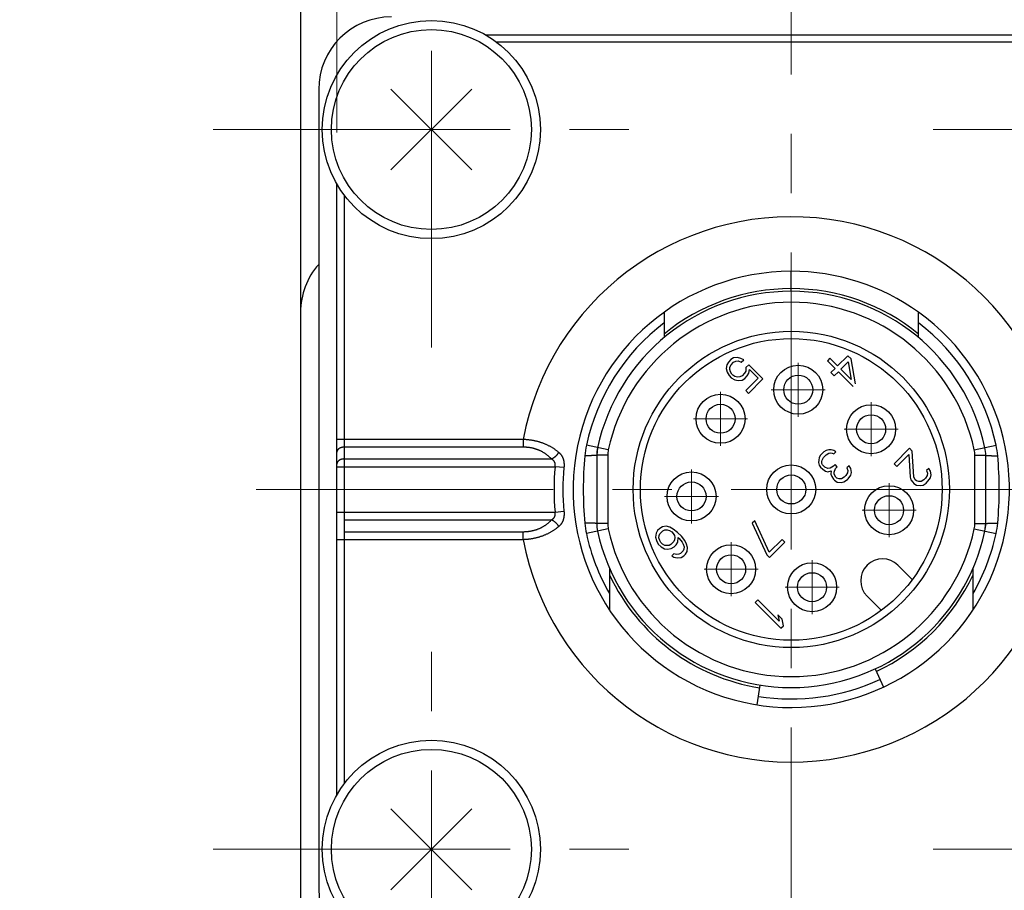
# Model space of a CAD drawing. Header units: millimetres. Extents: x 0 to 594, y 0 to 420.
# Tile 88 of 114: x 254 to 281, y 357 to 381. Entities that reach past the tile are written whole.
import ezdxf

# ---------------------------------------------------------------- set-up
doc = ezdxf.new("R2010")
doc.units = ezdxf.units.MM
doc.header["$LTSCALE"] = 0.257233
doc.linetypes.add('CENTER', pattern=[50.8, 31.75, -6.35, 6.35, -6.35])
doc.layers.add('NoLayerName_001', color=7, linetype='Continuous')
doc.layers.add('NoLayerName_002', color=7, linetype='Continuous')
doc.styles.get("Standard").update_dxf_attribs({"font": 'txt', "bigfont": 'extfont2'})
doc.dimstyles.get("Standard").update_dxf_attribs({"dimtxt": 2.5, "dimasz": 2.5, "dimexe": 1, "dimexo": 1, "dimtad": 1, "dimdec": 3, "dimzin": 0, "dimdsep": 46, "dimtxsty": 'Standard', "dimcen": 2.5, "dimadec": 3, "dimazin": 0, "dimtfac": 0.75, "dimtdec": 3, "dimtmove": 0, "dimatfit": 3, "dimfxl": 1, "dimarcsym": 0})

# ---------------------------------------------------------------- blocks, each defined once
blk = doc.blocks.new('_OPEN30')
at = {"color": 0, "linetype": 'ByBlock', "lineweight": -2}
for p, q in [((-1, 0.267949), (0, 0)), ((0, 0), (-1, -0.267949)), ((0, 0), (-1, 0))]:
    blk.add_line(p, q, dxfattribs=at)
blk = doc.blocks.new('*D47')
at = {"layer": 'Defpoints', "color": 0}
for p in [(288.133, 391.537), (263.133, 376.226), (288.133, 376.226)]:
    blk.add_point(p, dxfattribs=at)
at = {"layer": 'NoLayerName_001', "color": 0, "linetype": 'Continuous', "lineweight": 13}
for p, q in [((263.133, 377.64), (263.133, 392.951)), ((288.133, 377.64), (288.133, 392.951)), ((263.133, 391.537), (249.957, 391.537)), ((265.254, 391.537), (286.012, 391.537))]:
    blk.add_line(p, q, dxfattribs=at)
at = {"layer": 'NoLayerName_001', "color": 0, "lineweight": 13, "xscale": 2.121340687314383, "yscale": 2.121340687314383, "zscale": 2.121340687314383, "rotation": 180}
blk.add_blockref('_OPEN30', (263.133, 391.537), dxfattribs=at)
at = {"layer": 'NoLayerName_001', "color": 0, "lineweight": 13, "xscale": 2.121340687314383, "yscale": 2.121340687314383, "zscale": 2.121340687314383}
blk.add_blockref('_OPEN30', (288.133, 391.537), dxfattribs=at)
at = {"layer": 'NoLayerName_001', "color": 0, "lineweight": 13, "insert": (254.577, 395.426), "char_height": 4.94979, "attachment_point": 5}
blk.add_mtext('\\W0.8000;25', dxfattribs=at)
blk = doc.blocks.new('DIM_0003')
at = {"color": 3, "linetype": 'Continuous', "lineweight": 13}
blk.add_arc((43.969, 42.554), 42.554, 180, 90, dxfattribs=at)

msp = doc.modelspace()

# ---------------------------------------------------------------- linework, layer by layer
at = {"layer": 'NoLayerName_001', "color": 2, "linetype": 'CENTER', "lineweight": 13}
for p, q in [((265.7329, 371.7228), (265.7329, 383.7228)), ((275.6329, 353.1025), (275.6329, 383.3345)), ((259.7329, 377.7228), (271.7329, 377.7228)), ((279.5329, 377.7228), (291.5329, 377.7228)), ((260.9127, 367.8228), (291.1447, 367.8228)), ((265.7329, 351.9228), (265.7329, 363.9228)), ((259.7329, 357.9228), (271.7329, 357.9228)), ((279.5329, 357.9228), (291.5329, 357.9228))]:
    msp.add_line(p, q, dxfattribs=at)
at = {"layer": 'NoLayerName_001', "color": 7, "linetype": 'Continuous', "lineweight": 25}
for p, q in [((262.1329, 383.3228), (262.1329, 327.3228)), ((284.0363, 380.3228), (267.2296, 380.3228)), ((262.6329, 378.8228), (262.6329, 356.8228)), ((266.8441, 378.8339), (264.6218, 376.6116)), ((264.6218, 378.8339), (266.8441, 376.6116)), ((263.1329, 359.4194), (263.1329, 376.2261)), ((272.1329, 372.6962), (272.1329, 372.0004)), ((279.1329, 372.0004), (279.1329, 372.6962)), ((273.9023, 371.3247), (273.8588, 371.2512)), ((273.9023, 371.3247), (273.8588, 371.2512)), ((273.9725, 371.3949), (273.9023, 371.3247)), ((273.9725, 371.3949), (273.9023, 371.3247)), ((274.046, 371.4384), (273.9725, 371.3949)), ((274.046, 371.4384), (273.9725, 371.3949)), ((274.1497, 371.4517), (274.046, 371.4384)), ((274.1497, 371.4517), (274.046, 371.4384)), ((274.0477, 371.3197), (274.1096, 371.3514)), ((274.0477, 371.3197), (274.1096, 371.3514)), ((274.1096, 371.3514), (274.1748, 371.3565)), ((274.1096, 371.3514), (274.1748, 371.3565)), ((274.245, 371.4267), (274.1497, 371.4517)), ((274.245, 371.4267), (274.1497, 371.4517)), ((274.1748, 371.3565), (274.2583, 371.3197)), ((274.1748, 371.3565), (274.2583, 371.3197)), ((274.3286, 371.3899), (274.245, 371.4267)), ((274.3286, 371.3899), (274.245, 371.4267)), ((274.2583, 371.3197), (274.3286, 371.3899)), ((274.2583, 371.3197), (274.3286, 371.3899)), ((276.6971, 371.4325), (276.6273, 371.3627)), ((276.6971, 371.4325), (276.6273, 371.3627)), ((276.6273, 371.3627), (276.8379, 371.1521)), ((276.6273, 371.3627), (276.8379, 371.1521)), ((276.9078, 371.2219), (276.6971, 371.4325)), ((276.9078, 371.2219), (276.6971, 371.4325)), ((277.1871, 371.5012), (276.9078, 371.2219)), ((277.1871, 371.5012), (276.9078, 371.2219)), ((276.998, 371.1317), (277.1959, 371.3295)), ((276.998, 371.1317), (277.1959, 371.3295)), ((277.2773, 371.411), (277.1871, 371.5012)), ((277.2773, 371.411), (277.1871, 371.5012)), ((277.1959, 371.3295), (277.2839, 370.8458)), ((277.1959, 371.3295), (277.2839, 370.8458)), ((277.4042, 370.7254), (277.2773, 371.411)), ((277.4042, 370.7254), (277.2773, 371.411)), ((273.8588, 371.2512), (273.8455, 371.1475)), ((273.8588, 371.2512), (273.8455, 371.1475)), ((273.8455, 371.1475), (273.8705, 371.0522)), ((273.8455, 371.1475), (273.8705, 371.0522)), ((273.8705, 371.0522), (273.9223, 370.9536)), ((273.8705, 371.0522), (273.9223, 370.9536)), ((273.9407, 371.1224), (273.9457, 371.1876)), ((273.9407, 371.1224), (273.9457, 371.1876)), ((273.9625, 371.0539), (273.9407, 371.1224)), ((273.9625, 371.0539), (273.9407, 371.1224)), ((273.9457, 371.1876), (273.9775, 371.2495)), ((273.9457, 371.1876), (273.9775, 371.2495)), ((273.9959, 370.9971), (273.9625, 371.0539)), ((273.9959, 370.9971), (273.9625, 371.0539)), ((273.9775, 371.2495), (274.0477, 371.3197)), ((273.9775, 371.2495), (274.0477, 371.3197)), ((274.3804, 371.0806), (274.3486, 371.0188)), ((274.3804, 371.0806), (274.3486, 371.0188)), ((274.382, 371.1726), (274.3804, 371.0806)), ((274.382, 371.1726), (274.3804, 371.0806)), ((274.464, 371.2545), (274.382, 371.1726)), ((274.464, 371.2545), (274.382, 371.1726)), ((274.8551, 370.8633), (274.464, 371.2545)), ((274.8551, 370.8633), (274.464, 371.2545)), ((274.4673, 371.0171), (274.4807, 371.1208)), ((274.4673, 371.0171), (274.4807, 371.1208)), ((274.4807, 371.1208), (274.7214, 370.88)), ((274.4807, 371.1208), (274.7214, 370.88)), ((276.8379, 371.1521), (276.7216, 371.0357)), ((276.8379, 371.1521), (276.7216, 371.0357)), ((276.8118, 370.9454), (276.9282, 371.0618)), ((276.8118, 370.9454), (276.9282, 371.0618)), ((276.9282, 371.0618), (277.3344, 370.6556)), ((276.9282, 371.0618), (277.3344, 370.6556)), ((277.2839, 370.8458), (276.998, 371.1317)), ((277.2839, 370.8458), (276.998, 371.1317)), ((273.9223, 370.9536), (273.9825, 370.8934)), ((273.9223, 370.9536), (273.9825, 370.8934)), ((273.9825, 370.8934), (274.0812, 370.8416)), ((273.9825, 370.8934), (274.0812, 370.8416)), ((274.026, 370.967), (273.9959, 370.9971)), ((274.026, 370.967), (273.9959, 370.9971)), ((274.0828, 370.9335), (274.026, 370.967)), ((274.0828, 370.9335), (274.026, 370.967)), ((274.0812, 370.8416), (274.1764, 370.8165)), ((274.0812, 370.8416), (274.1764, 370.8165)), ((274.1514, 370.9118), (274.0828, 370.9335)), ((274.1514, 370.9118), (274.0828, 370.9335)), ((274.2166, 370.9168), (274.1514, 370.9118)), ((274.2166, 370.9168), (274.1514, 370.9118)), ((274.1764, 370.8165), (274.2801, 370.8299)), ((274.1764, 370.8165), (274.2801, 370.8299)), ((274.2784, 370.9486), (274.2166, 370.9168)), ((274.2784, 370.9486), (274.2166, 370.9168)), ((274.3486, 371.0188), (274.2784, 370.9486)), ((274.3486, 371.0188), (274.2784, 370.9486)), ((274.2801, 370.8299), (274.3536, 370.8734)), ((274.2801, 370.8299), (274.3536, 370.8734)), ((274.3536, 370.8734), (274.4238, 370.9436)), ((274.3536, 370.8734), (274.4238, 370.9436)), ((274.7214, 370.88), (274.382, 370.5407)), ((274.7214, 370.88), (274.382, 370.5407)), ((274.4238, 370.9436), (274.4673, 371.0171)), ((274.4238, 370.9436), (274.4673, 371.0171)), ((274.4573, 370.4655), (274.8551, 370.8633)), ((274.4573, 370.4655), (274.8551, 370.8633)), ((276.7216, 371.0357), (276.8118, 370.9454)), ((276.7216, 371.0357), (276.8118, 370.9454)), ((274.382, 370.5407), (274.4573, 370.4655)), ((274.382, 370.5407), (274.4573, 370.4655)), ((270.3054, 368.9717), (270.2829, 368.7609)), ((276.5916, 368.8928), (276.5298, 368.861)), ((276.5916, 368.8928), (276.5298, 368.861)), ((276.6685, 368.9095), (276.5916, 368.8928)), ((276.6685, 368.9095), (276.5916, 368.8928)), ((276.7337, 368.9145), (276.6685, 368.9095)), ((276.7337, 368.9145), (276.6685, 368.9095)), ((276.8023, 368.8928), (276.7337, 368.9145)), ((276.8023, 368.8928), (276.7337, 368.9145)), ((276.8591, 368.8594), (276.8023, 368.8928)), ((276.8591, 368.8594), (276.8023, 368.8928)), ((278.8856, 368.9541), (278.4614, 368.5299)), ((278.8856, 368.9541), (278.4614, 368.5299)), ((278.9609, 368.8789), (278.8856, 368.9541)), ((278.9609, 368.8789), (278.8856, 368.9541)), ((270.2829, 368.7609), (270.2829, 366.8847)), ((276.3877, 368.6287), (276.3827, 368.5635)), ((276.3877, 368.6287), (276.3827, 368.5635)), ((276.4044, 368.7056), (276.3877, 368.6287)), ((276.4044, 368.7056), (276.3877, 368.6287)), ((276.4362, 368.7674), (276.4044, 368.7056)), ((276.4362, 368.7674), (276.4044, 368.7056)), ((276.5298, 368.861), (276.4362, 368.7674)), ((276.5298, 368.861), (276.4362, 368.7674)), ((276.4713, 368.5919), (276.4796, 368.6303)), ((276.4713, 368.5919), (276.4796, 368.6303)), ((276.4796, 368.6303), (276.5231, 368.7039)), ((276.4796, 368.6303), (276.5231, 368.7039)), ((276.5231, 368.7039), (276.5933, 368.7741)), ((276.5231, 368.7039), (276.5933, 368.7741)), ((276.5933, 368.7741), (276.6669, 368.8176)), ((276.5933, 368.7741), (276.6669, 368.8176)), ((276.6669, 368.8176), (276.7053, 368.8259)), ((276.6669, 368.8176), (276.7053, 368.8259)), ((276.7053, 368.8259), (276.7588, 368.8192)), ((276.7053, 368.8259), (276.7588, 368.8192)), ((276.7588, 368.8192), (276.8006, 368.8009)), ((276.7588, 368.8192), (276.8006, 368.8009)), ((276.8006, 368.8009), (276.8591, 368.8594)), ((276.8006, 368.8009), (276.8591, 368.8594)), ((278.5366, 368.4547), (278.8666, 368.7846)), ((278.5366, 368.4547), (278.8666, 368.7846)), ((278.8666, 368.7846), (278.9029, 368.159)), ((278.8666, 368.7846), (278.9029, 368.159)), ((279.007, 368.1728), (278.9609, 368.8789)), ((279.007, 368.1728), (278.9609, 368.8789)), ((280.9829, 366.8847), (280.9829, 368.7609)), ((276.3827, 368.5635), (276.4044, 368.4949)), ((276.3827, 368.5635), (276.4044, 368.4949)), ((276.4044, 368.4949), (276.4378, 368.4381)), ((276.4044, 368.4949), (276.4378, 368.4381)), ((276.4378, 368.4381), (276.498, 368.3779)), ((276.4378, 368.4381), (276.498, 368.3779)), ((276.478, 368.5384), (276.4713, 368.5919)), ((276.478, 368.5384), (276.4713, 368.5919)), ((276.4963, 368.4966), (276.478, 368.5384)), ((276.4963, 368.4966), (276.478, 368.5384)), ((276.5565, 368.4364), (276.4963, 368.4966)), ((276.5565, 368.4364), (276.4963, 368.4966)), ((276.498, 368.3779), (276.5699, 368.3294)), ((276.498, 368.3779), (276.5699, 368.3294)), ((276.6401, 368.3997), (276.5565, 368.4364)), ((276.6401, 368.3997), (276.5565, 368.4364)), ((276.7053, 368.4047), (276.6401, 368.3997)), ((276.7053, 368.4047), (276.6401, 368.3997)), ((276.7906, 368.4598), (276.7053, 368.4047)), ((276.7906, 368.4598), (276.7053, 368.4047)), ((276.8374, 368.5066), (276.7906, 368.4598)), ((276.8374, 368.5066), (276.7906, 368.4598)), ((276.8106, 368.2994), (276.8507, 368.3997)), ((276.8106, 368.2994), (276.8507, 368.3997)), ((276.8975, 368.4465), (276.8374, 368.5066)), ((276.8975, 368.4465), (276.8374, 368.5066)), ((276.8507, 368.3997), (276.8975, 368.4465)), ((276.8507, 368.3997), (276.8975, 368.4465)), ((277.2235, 368.4715), (277.165, 368.413)), ((277.2235, 368.4715), (277.165, 368.413)), ((277.165, 368.413), (277.1867, 368.3445)), ((277.165, 368.413), (277.1867, 368.3445)), ((277.1867, 368.3445), (277.1817, 368.2793)), ((277.1867, 368.3445), (277.1817, 368.2793)), ((277.272, 368.3997), (277.2235, 368.4715)), ((277.272, 368.3997), (277.2235, 368.4715)), ((277.2854, 368.2927), (277.272, 368.3997)), ((277.2854, 368.2927), (277.272, 368.3997)), ((278.4614, 368.5299), (278.5366, 368.4547)), ((278.4614, 368.5299), (278.5366, 368.4547)), ((279.4155, 368.4007), (279.3565, 368.3418)), ((279.4155, 368.4007), (279.3565, 368.3418)), ((279.4639, 368.3288), (279.4155, 368.4007)), ((279.4639, 368.3288), (279.4155, 368.4007)), ((276.5699, 368.3294), (276.6384, 368.3077)), ((276.5699, 368.3294), (276.6384, 368.3077)), ((276.6384, 368.3077), (276.727, 368.3361)), ((276.6384, 368.3077), (276.727, 368.3361)), ((276.727, 368.3361), (276.7254, 368.2442)), ((276.727, 368.3361), (276.7254, 368.2442)), ((276.7254, 368.2442), (276.7471, 368.1757)), ((276.7254, 368.2442), (276.7471, 368.1757)), ((276.7471, 368.1757), (276.7956, 368.1038)), ((276.7471, 368.1757), (276.7956, 368.1038)), ((276.7956, 368.1038), (276.8257, 368.0737)), ((276.7956, 368.1038), (276.8257, 368.0737)), ((276.8173, 368.2459), (276.8106, 368.2994)), ((276.8173, 368.2459), (276.8106, 368.2994)), ((276.8541, 368.1623), (276.8173, 368.2459)), ((276.8541, 368.1623), (276.8173, 368.2459)), ((276.8257, 368.0737), (276.8975, 368.0252)), ((276.8257, 368.0737), (276.8975, 368.0252)), ((276.8842, 368.1322), (276.8541, 368.1623)), ((276.8842, 368.1322), (276.8541, 368.1623)), ((276.9527, 368.1105), (276.8842, 368.1322)), ((276.9527, 368.1105), (276.8842, 368.1322)), ((277.0179, 368.1155), (276.9527, 368.1105)), ((277.0179, 368.1155), (276.9527, 368.1105)), ((277.0915, 368.1589), (277.0179, 368.1155)), ((277.0915, 368.1589), (277.0179, 368.1155)), ((277.0814, 368.0285), (277.1784, 368.0954)), ((277.0814, 368.0285), (277.1784, 368.0954)), ((277.1383, 368.2057), (277.0915, 368.1589)), ((277.1383, 368.2057), (277.0915, 368.1589)), ((277.1817, 368.2793), (277.1383, 368.2057)), ((277.1817, 368.2793), (277.1383, 368.2057)), ((277.1784, 368.0954), (277.2018, 368.1188)), ((277.1784, 368.0954), (277.2018, 368.1188)), ((277.2018, 368.1188), (277.2686, 368.2158)), ((277.2018, 368.1188), (277.2686, 368.2158)), ((277.2686, 368.2158), (277.2854, 368.2927)), ((277.2686, 368.2158), (277.2854, 368.2927)), ((278.9029, 368.159), (278.9245, 368.0903)), ((278.9029, 368.159), (278.9245, 368.0903)), ((278.9245, 368.0903), (278.9729, 368.0184)), ((278.9245, 368.0903), (278.9729, 368.0184)), ((279.0436, 368.0891), (279.007, 368.1728)), ((279.0436, 368.0891), (279.007, 368.1728)), ((279.0737, 368.059), (279.0436, 368.0891)), ((279.0737, 368.059), (279.0436, 368.0891)), ((279.2818, 368.0866), (279.2078, 368.0427)), ((279.2818, 368.0866), (279.2078, 368.0427)), ((279.329, 368.1337), (279.2818, 368.0866)), ((279.329, 368.1337), (279.2818, 368.0866)), ((279.3728, 368.2077), (279.329, 368.1337)), ((279.3728, 368.2077), (279.329, 368.1337)), ((279.3565, 368.3418), (279.3781, 368.2731)), ((279.3565, 368.3418), (279.3781, 368.2731)), ((279.3781, 368.2731), (279.3728, 368.2077)), ((279.3781, 368.2731), (279.3728, 368.2077)), ((279.3924, 368.0467), (279.4598, 368.1442)), ((279.3924, 368.0467), (279.4598, 368.1442)), ((279.4598, 368.1442), (279.4769, 368.2215)), ((279.4598, 368.1442), (279.4769, 368.2215)), ((279.4769, 368.2215), (279.4639, 368.3288)), ((279.4769, 368.2215), (279.4639, 368.3288)), ((276.8975, 368.0252), (277.0045, 368.0118)), ((276.8975, 368.0252), (277.0045, 368.0118)), ((277.0045, 368.0118), (277.0814, 368.0285)), ((277.0045, 368.0118), (277.0814, 368.0285)), ((278.9729, 368.0184), (279.003, 367.9883)), ((278.9729, 368.0184), (279.003, 367.9883)), ((279.003, 367.9883), (279.0749, 367.9399)), ((279.003, 367.9883), (279.0749, 367.9399)), ((279.1424, 368.0374), (279.0737, 368.059)), ((279.1424, 368.0374), (279.0737, 368.059)), ((279.0749, 367.9399), (279.1823, 367.9268)), ((279.0749, 367.9399), (279.1823, 367.9268)), ((279.2078, 368.0427), (279.1424, 368.0374)), ((279.2078, 368.0427), (279.1424, 368.0374)), ((279.1823, 367.9268), (279.2595, 367.9439)), ((279.1823, 367.9268), (279.2595, 367.9439)), ((279.2595, 367.9439), (279.3453, 367.9995)), ((279.2595, 367.9439), (279.3453, 367.9995)), ((279.3453, 367.9995), (279.3924, 368.0467)), ((279.3453, 367.9995), (279.3924, 368.0467)), ((272.0149, 366.7503), (271.956, 366.6914)), ((272.0149, 366.7503), (271.956, 366.6914)), ((272.0889, 366.7942), (272.0149, 366.7503)), ((272.0889, 366.7942), (272.0149, 366.7503)), ((272.1929, 366.808), (272.0889, 366.7942)), ((272.1929, 366.808), (272.0889, 366.7942)), ((272.2885, 366.7832), (272.1929, 366.808)), ((272.2885, 366.7832), (272.1929, 366.808)), ((272.3873, 366.7315), (272.2885, 366.7832)), ((272.3873, 366.7315), (272.2885, 366.7832)), ((272.5044, 366.638), (272.3873, 366.7315)), ((272.5044, 366.638), (272.3873, 366.7315)), ((274.6312, 366.9625), (274.5605, 366.8917)), ((274.6312, 366.9625), (274.5605, 366.8917)), ((274.5605, 366.8917), (274.9567, 366.0242)), ((274.5605, 366.8917), (274.9567, 366.0242)), ((275.0274, 366.0949), (274.6312, 366.9625)), ((275.0274, 366.0949), (274.6312, 366.9625)), ((280.9605, 366.6739), (280.9829, 366.8847)), ((271.9121, 366.6174), (271.8983, 366.5134)), ((271.9121, 366.6174), (271.8983, 366.5134)), ((271.8983, 366.5134), (271.9231, 366.4178)), ((271.8983, 366.5134), (271.9231, 366.4178)), ((271.956, 366.6914), (271.9121, 366.6174)), ((271.956, 366.6914), (271.9121, 366.6174)), ((271.9939, 366.4885), (271.9991, 366.554)), ((271.9939, 366.4885), (271.9991, 366.554)), ((272.0154, 366.4198), (271.9939, 366.4885)), ((272.0154, 366.4198), (271.9939, 366.4885)), ((271.9991, 366.554), (272.0194, 366.6044)), ((271.9991, 366.554), (272.0194, 366.6044)), ((272.0194, 366.6044), (272.1019, 366.6869)), ((272.0194, 366.6044), (272.1019, 366.6869)), ((272.1019, 366.6869), (272.1523, 366.7072)), ((272.1019, 366.6869), (272.1523, 366.7072)), ((272.1523, 366.7072), (272.2178, 366.7125)), ((272.1523, 366.7072), (272.2178, 366.7125)), ((272.2178, 366.7125), (272.2865, 366.6909)), ((272.2178, 366.7125), (272.2865, 366.6909)), ((272.2865, 366.6909), (272.3434, 366.6575)), ((272.2865, 366.6909), (272.3434, 366.6575)), ((272.3434, 366.6575), (272.3885, 366.6124)), ((272.3434, 366.6575), (272.3885, 366.6124)), ((272.3885, 366.6124), (272.4219, 366.5555)), ((272.3885, 366.6124), (272.4219, 366.5555)), ((272.4219, 366.5555), (272.4284, 366.5018)), ((272.4219, 366.5555), (272.4284, 366.5018)), ((272.4284, 366.5018), (272.4231, 366.4364)), ((272.4284, 366.5018), (272.4231, 366.4364)), ((272.6097, 366.5327), (272.5044, 366.638)), ((272.6097, 366.5327), (272.5044, 366.638)), ((272.5101, 366.373), (272.5207, 366.5038)), ((272.5101, 366.373), (272.5207, 366.5038)), ((272.5207, 366.5038), (272.5508, 366.4738)), ((272.5207, 366.5038), (272.5508, 366.4738)), ((272.5508, 366.4738), (272.6292, 366.3717)), ((272.5508, 366.4738), (272.6292, 366.3717)), ((272.7032, 366.4156), (272.6097, 366.5327)), ((272.7032, 366.4156), (272.6097, 366.5327)), ((275.3809, 366.4484), (275.0274, 366.0949)), ((275.3809, 366.4484), (275.0274, 366.0949)), ((275.4562, 366.3732), (275.3809, 366.4484)), ((275.4562, 366.3732), (275.3809, 366.4484)), ((271.9231, 366.4178), (271.9748, 366.319)), ((271.9231, 366.4178), (271.9748, 366.319)), ((271.9748, 366.319), (272.05, 366.2438)), ((271.9748, 366.319), (272.05, 366.2438)), ((272.0488, 366.3629), (272.0154, 366.4198)), ((272.0488, 366.3629), (272.0154, 366.4198)), ((272.0939, 366.3178), (272.0488, 366.3629)), ((272.0939, 366.3178), (272.0488, 366.3629)), ((272.05, 366.2438), (272.1488, 366.1922)), ((272.05, 366.2438), (272.1488, 366.1922)), ((272.1508, 366.2844), (272.0939, 366.3178)), ((272.1508, 366.2844), (272.0939, 366.3178)), ((272.1488, 366.1922), (272.2293, 366.1824)), ((272.1488, 366.1922), (272.2293, 366.1824)), ((272.2045, 366.2779), (272.1508, 366.2844)), ((272.2045, 366.2779), (272.1508, 366.2844)), ((272.2699, 366.2832), (272.2045, 366.2779)), ((272.2699, 366.2832), (272.2045, 366.2779)), ((272.2293, 366.1824), (272.3334, 366.1962)), ((272.2293, 366.1824), (272.3334, 366.1962)), ((272.3203, 366.3035), (272.2699, 366.2832)), ((272.3203, 366.3035), (272.2699, 366.2832)), ((272.4028, 366.386), (272.3203, 366.3035)), ((272.4028, 366.386), (272.3203, 366.3035)), ((272.3334, 366.1962), (272.4073, 366.2401)), ((272.3334, 366.1962), (272.4073, 366.2401)), ((272.4231, 366.4364), (272.4028, 366.386)), ((272.4231, 366.4364), (272.4028, 366.386)), ((272.4073, 366.2401), (272.4663, 366.299)), ((272.4073, 366.2401), (272.4663, 366.299)), ((272.4663, 366.299), (272.5101, 366.373)), ((272.4663, 366.299), (272.5101, 366.373)), ((272.6292, 366.3717), (272.6626, 366.3148)), ((272.6292, 366.3717), (272.6626, 366.3148)), ((272.6789, 366.1806), (272.6586, 366.1302)), ((272.6789, 366.1806), (272.6586, 366.1302)), ((272.6626, 366.3148), (272.6842, 366.2461)), ((272.6626, 366.3148), (272.6842, 366.2461)), ((272.6842, 366.2461), (272.6789, 366.1806)), ((272.6842, 366.2461), (272.6789, 366.1806)), ((272.7549, 366.3168), (272.7032, 366.4156)), ((272.7549, 366.3168), (272.7032, 366.4156)), ((272.7797, 366.2212), (272.7549, 366.3168)), ((272.7797, 366.2212), (272.7549, 366.3168)), ((272.7659, 366.1172), (272.7797, 366.2212)), ((272.7659, 366.1172), (272.7797, 366.2212)), ((275.0319, 365.9489), (275.4562, 366.3732)), ((275.0319, 365.9489), (275.4562, 366.3732)), ((272.4033, 366.0555), (272.3444, 365.9966)), ((272.4033, 366.0555), (272.3444, 365.9966)), ((272.3444, 365.9966), (272.4013, 365.9632)), ((272.3444, 365.9966), (272.4013, 365.9632)), ((272.4013, 365.9632), (272.4968, 365.9384)), ((272.4013, 365.9632), (272.4968, 365.9384)), ((272.472, 366.0339), (272.4033, 366.0555)), ((272.472, 366.0339), (272.4033, 366.0555)), ((272.5375, 366.0392), (272.472, 366.0339)), ((272.5375, 366.0392), (272.472, 366.0339)), ((272.4968, 365.9384), (272.6009, 365.9522)), ((272.4968, 365.9384), (272.6009, 365.9522)), ((272.5879, 366.0595), (272.5375, 366.0392)), ((272.5879, 366.0595), (272.5375, 366.0392)), ((272.6586, 366.1302), (272.5879, 366.0595)), ((272.6586, 366.1302), (272.5879, 366.0595)), ((272.6009, 365.9522), (272.6749, 365.9961)), ((272.6009, 365.9522), (272.6749, 365.9961)), ((272.6749, 365.9961), (272.722, 366.0432)), ((272.6749, 365.9961), (272.722, 366.0432)), ((272.722, 366.0432), (272.7659, 366.1172)), ((272.722, 366.0432), (272.7659, 366.1172)), ((274.9567, 366.0242), (275.0319, 365.9489)), ((274.9567, 366.0242), (275.0319, 365.9489)), ((270.6329, 365.6543), (270.6329, 364.5061)), ((278.9609, 365.3434), (278.5674, 365.7368)), ((280.6329, 364.5061), (280.6329, 365.6542)), ((277.7189, 364.8883), (278.1123, 364.4948)), ((274.7137, 364.7822), (274.643, 364.7115)), ((274.7137, 364.7822), (274.643, 364.7115)), ((274.643, 364.7115), (275.3501, 364.0044)), ((274.643, 364.7115), (275.3501, 364.0044)), ((275.3005, 364.1955), (274.7137, 364.7822)), ((275.3005, 364.1955), (274.7137, 364.7822)), ((275.3862, 364.2511), (275.2658, 364.3715)), ((275.2658, 364.3715), (275.3005, 364.1955)), ((275.3862, 364.2511), (275.2658, 364.3715)), ((275.2658, 364.3715), (275.3005, 364.1955)), ((275.3501, 364.0044), (275.4208, 364.0751)), ((275.3501, 364.0044), (275.4208, 364.0751)), ((275.4208, 364.0751), (275.3862, 364.2511)), ((275.4208, 364.0751), (275.3862, 364.2511)), ((277.9362, 362.8834), (278.1687, 362.3849)), ((274.6943, 361.8966), (274.7804, 362.4399)), ((266.8441, 356.8116), (264.6218, 359.0339)), ((264.6218, 356.8116), (266.8441, 359.0339))]:
    msp.add_line(p, q, dxfattribs=at)
at = {"layer": 'NoLayerName_001', "color": 8, "linetype": 'Continuous', "lineweight": 25}
for p, q in [((283.7329, 380.1228), (267.5329, 380.1228)), ((263.3329, 375.9228), (263.3329, 359.7228)), ((275.6329, 373.3478), (275.6329, 373.8228)), ((268.2599, 369.197), (263.1329, 369.197)), ((268.2599, 369.197), (268.2599, 368.9849)), ((268.2599, 368.9849), (263.3329, 368.9849)), ((270.5987, 368.9084), (269.9982, 369.0379)), ((280.6672, 368.9084), (281.2677, 369.0379)), ((263.3329, 368.6606), (269.0363, 368.6606)), ((270.5829, 368.7609), (270.2829, 368.7609)), ((270.5829, 368.7609), (270.5829, 366.8847)), ((280.6829, 368.7609), (280.9829, 368.7609)), ((280.6829, 366.8847), (280.6829, 368.7609)), ((263.1329, 368.4485), (269.1379, 368.4485)), ((269.3802, 368.4251), (269.1377, 368.4485)), ((263.1329, 367.197), (269.1379, 367.197)), ((269.1377, 367.197), (269.3802, 367.2204)), ((263.3329, 366.9849), (269.0363, 366.9849)), ((270.5987, 366.7371), (269.9982, 366.6076)), ((270.5829, 366.8847), (270.2829, 366.8847)), ((280.6672, 366.7371), (281.2677, 366.6076)), ((280.6829, 366.8847), (280.9829, 366.8847)), ((263.1329, 366.4485), (268.2599, 366.4485)), ((263.3329, 366.6606), (268.2599, 366.6606)), ((268.2599, 366.4485), (268.2599, 366.6606))]:
    msp.add_line(p, q, dxfattribs=at)
at = {"layer": 'NoLayerName_001', "color": 7, "linetype": 'Continuous', "lineweight": 25}
for centre, radius in [((265.7329, 377.7228), 3), ((265.7329, 377.7228), 2.75), ((275.6329, 367.8228), 4.35), ((275.6329, 367.8228), 4.15), ((275.8248, 370.5661), 0.675), ((275.8248, 370.5661), 0.675), ((275.8248, 370.5661), 0.4), ((275.8248, 370.5661), 0.4), ((273.6884, 369.7673), 0.675), ((273.6884, 369.7673), 0.675), ((273.6884, 369.7673), 0.4), ((273.6884, 369.7673), 0.4), ((277.8292, 369.4778), 0.675), ((277.8292, 369.4778), 0.675), ((277.8292, 369.4778), 0.4), ((277.8292, 369.4778), 0.4), ((275.6329, 367.8228), 0.675), ((275.6329, 367.8228), 0.675), ((272.8896, 367.6309), 0.675), ((272.8896, 367.6309), 0.675), ((275.6329, 367.8228), 0.4), ((275.6329, 367.8228), 0.4), ((272.8896, 367.6309), 0.4), ((272.8896, 367.6309), 0.4), ((278.3228, 367.251), 0.675), ((278.3228, 367.251), 0.675), ((278.3228, 367.251), 0.4), ((278.3228, 367.251), 0.4), ((273.978, 365.6265), 0.675), ((273.978, 365.6265), 0.675), ((273.978, 365.6265), 0.4), ((273.978, 365.6265), 0.4), ((276.2047, 365.1329), 0.675), ((276.2047, 365.1329), 0.675), ((276.2047, 365.1329), 0.4), ((276.2047, 365.1329), 0.4), ((265.7329, 357.9228), 3), ((265.7329, 357.9228), 2.75)]:
    msp.add_circle(centre, radius, dxfattribs=at)
for centre, radius, start, end in [((264.6329, 378.8228), 2, 90, 180), ((264.1329, 372.6916), 2, 138.59038, 180), ((275.6329, 367.8228), 6, 90, 54.31458), ((275.6329, 367.8226), 6.0001, 54.31509, 89.99957), ((275.6329, 367.8228), 5.45, 12.16954, 167.83046), ((271.2829, 368.7609), 1, 167.83053, 179.99991), ((279.9829, 368.7609), 1, 0, 12.16954), ((271.2829, 366.8847), 1, 180.00009, 192.16947), ((279.9829, 366.8847), 1, 347.83046, 0), ((275.6329, 367.8228), 5.45, 192.16954, 347.83046), ((278.1432, 365.3125), 0.6, 45, 225), ((278.1432, 365.3125), 0.6, 45, 225), ((264.6329, 356.8228), 2, 180, 270)]:
    msp.add_arc(centre, radius, start, end, dxfattribs=at)
at = {"layer": 'NoLayerName_001', "color": 8, "linetype": 'Continuous', "lineweight": 25}
for centre, radius, start, end in [((275.6329, 367.8228), 7.5, 190.55826, 169.44174), ((275.633, 367.8226), 5.5252, 90.00064, 129.30709), ((275.6329, 367.8226), 5.5252, 50.69295, 89.9994), ((275.6329, 367.8228), 5.15, 12.16954, 167.83046), ((275.6329, 367.8228), 5.7643, 127.39712, 167.83046), ((275.6329, 367.8228), 5.7643, 12.16954, 52.60175), ((272.3541, 368.5296), 2.4101, 167.82547, 174.7717), ((271.2829, 368.7609), 0.7, 167.83046, 180), ((279.9829, 368.7609), 0.7, 0, 12.16954), ((278.9118, 368.5296), 2.4101, 5.2283, 12.17453), ((280.1076, 367.8193), 10.1961, 174.76677, 179.98035), ((271.1583, 367.8193), 10.1961, 0.01964, 5.23323), ((275.6329, 367.8228), 6.5253, 174.49708, 185.50292), ((275.6329, 367.8228), 6.2817, 174.49725, 185.50275), ((280.1076, 367.8263), 10.1961, 180.01965, 185.23322), ((271.1583, 367.8263), 10.1961, 354.76678, 359.98035), ((272.3541, 367.1159), 2.4101, 185.2283, 192.17453), ((271.2829, 366.8847), 0.7, 180, 192.16954), ((275.6329, 367.8228), 5.15, 192.16954, 347.83046), ((279.9829, 366.8847), 0.7, 347.83046, 0), ((278.9118, 367.1159), 2.4101, 347.82547, 354.7717), ((275.6329, 367.8228), 5.7643, 192.16954, 209.79824), ((275.6329, 367.8228), 5.7643, 330.19547, 347.83046), ((275.633, 367.8228), 5.5251, 205.18023, 260.99975), ((275.6328, 367.8229), 5.5252, 295.00064, 334.81915), ((275.6329, 367.8228), 5.7643, 260.99952, 295.00001)]:
    msp.add_arc(centre, radius, start, end, dxfattribs=at)
for points, knots in [([(275.6366, 373.2728), (275.6364, 373.2731), (275.636, 373.2739), (275.6358, 373.2751), (275.6356, 373.2764), (275.6355, 373.2776), (275.6354, 373.2789), (275.6353, 373.2801), (275.6352, 373.2813), (275.6351, 373.2826), (275.635, 373.2839), (275.6349, 373.2851), (275.6348, 373.2864), (275.6347, 373.2876), (275.6347, 373.2889), (275.6346, 373.2901), (275.6345, 373.2914), (275.6345, 373.293), (275.6344, 373.2951), (275.6342, 373.2976), (275.6341, 373.3001), (275.6341, 373.3026), (275.634, 373.3052), (275.6339, 373.3081), (275.6338, 373.3114), (275.6336, 373.3152), (275.6335, 373.3189), (275.6334, 373.3231), (275.6333, 373.3277), (275.6332, 373.3327), (275.6331, 373.3382), (275.633, 373.3432), (275.633, 373.3465), (275.6329, 373.3478)], [0, 0, 0, 0, 0.001241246, 0.002474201, 0.003746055, 0.004995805, 0.006243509, 0.007495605, 0.008750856, 0.010007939, 0.011265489, 0.012522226, 0.013777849, 0.015032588, 0.016286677, 0.017540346, 0.018793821, 0.020047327, 0.022555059, 0.025063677, 0.027572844, 0.030082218, 0.032591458, 0.035100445, 0.0388636, 0.042626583, 0.046389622, 0.05015279, 0.055170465, 0.060188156, 0.065205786, 0.071477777, 0.075240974, 0.075240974, 0.075240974, 0.075240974]), ([(269.2389, 368.8406), (269.2298, 368.8481), (269.2119, 368.8634), (269.184, 368.8851), (269.1556, 368.9063), (269.1266, 368.9266), (269.0972, 368.9462), (269.0672, 368.9651), (269.0368, 368.9832), (269.0059, 369.0005), (268.9747, 369.0171), (268.943, 369.0329), (268.911, 369.0479), (268.8786, 369.0622), (268.8459, 369.0758), (268.813, 369.0886), (268.7797, 369.1007), (268.7462, 369.1121), (268.7125, 369.1228), (268.6785, 369.1327), (268.6444, 369.1419), (268.61, 369.1504), (268.5755, 369.1582), (268.5409, 369.1653), (268.506, 369.1716), (268.4711, 369.1773), (268.4361, 369.1823), (268.401, 369.1866), (268.3658, 369.1903), (268.3305, 369.1932), (268.2952, 369.1956), (268.2717, 369.1965), (268.2599, 369.197)], [0, 0, 0, 0, 0.0353459, 0.0707098, 0.1060894, 0.1414809, 0.1768796, 0.2122798, 0.2476748, 0.2830614, 0.3184427, 0.3538216, 0.3891998, 0.4245779, 0.4599555, 0.4953316, 0.5307049, 0.5660769, 0.6014496, 0.6368242, 0.6722015, 0.7075817, 0.7429646, 0.7783493, 0.813735, 0.8491207, 0.8845052, 0.9198867, 0.9552633, 0.9906322, 1.0259908, 1.0613357, 1.0613357, 1.0613357, 1.0613357]), ([(263.3329, 368.9849), (263.3304, 368.9849), (263.3253, 368.9848), (263.3176, 368.9845), (263.3099, 368.984), (263.3022, 368.9833), (263.2946, 368.9823), (263.2869, 368.9811), (263.2793, 368.9798), (263.2718, 368.9782), (263.2643, 368.9763), (263.2568, 368.9743), (263.2495, 368.972), (263.2422, 368.9696), (263.2349, 368.9668), (263.2278, 368.9639), (263.2208, 368.9607), (263.2139, 368.9572), (263.2071, 368.9535), (263.2005, 368.9495), (263.194, 368.9453), (263.1877, 368.9408), (263.1816, 368.936), (263.1757, 368.9309), (263.1701, 368.9256), (263.1647, 368.92), (263.1596, 368.9142), (263.1549, 368.9081), (263.1506, 368.9017), (263.1466, 368.8951), (263.1431, 368.8882), (263.1401, 368.8811), (263.1375, 368.8739), (263.1355, 368.8664), (263.1341, 368.8588), (263.1331, 368.8512), (263.133, 368.846), (263.1329, 368.8435)], [0, 0, 0, 0, 0.00768699, 0.01538203, 0.02308358, 0.03079027, 0.03850084, 0.04621421, 0.0539295, 0.06164602, 0.06936332, 0.07708122, 0.08479945, 0.09251656, 0.10023144, 0.10794387, 0.11565459, 0.12336536, 0.13107906, 0.13879968, 0.14653244, 0.15428304, 0.16204727, 0.16981412, 0.17757462, 0.18532245, 0.1930543, 0.20077023, 0.20847412, 0.21617386, 0.22387466, 0.23157569, 0.23927889, 0.24698932, 0.25470294, 0.26240879, 0.2700989, 0.2700989, 0.2700989, 0.2700989]), ([(269.0363, 368.6606), (269.0297, 368.6676), (269.0166, 368.6817), (268.996, 368.702), (268.975, 368.7218), (268.9533, 368.7409), (268.9311, 368.7594), (268.9084, 368.7772), (268.8851, 368.7943), (268.8614, 368.8107), (268.8371, 368.8264), (268.8124, 368.8414), (268.7873, 368.8556), (268.7617, 368.8691), (268.7358, 368.8819), (268.7096, 368.8939), (268.683, 368.9051), (268.6561, 368.9156), (268.6289, 368.9254), (268.6014, 368.9344), (268.5737, 368.9426), (268.5458, 368.9501), (268.5178, 368.9568), (268.4895, 368.9628), (268.4611, 368.9681), (268.4326, 368.9726), (268.4039, 368.9764), (268.3752, 368.9796), (268.3464, 368.982), (268.3176, 368.9836), (268.2888, 368.9847), (268.2695, 368.9848), (268.2599, 368.9849)], [0, 0, 0, 0, 0.02883679, 0.0576941, 0.08656648, 0.11544885, 0.14433655, 0.17322545, 0.20211207, 0.230995, 0.2598758, 0.28875573, 0.31763533, 0.34651456, 0.37539279, 0.40426893, 0.43314212, 0.46201439, 0.49088807, 0.51976461, 0.54864468, 0.5775282, 0.60641443, 0.63530196, 0.66418943, 0.69307652, 0.72196229, 0.75084493, 0.77972177, 0.80858937, 0.83744356, 0.86627949, 0.86627949, 0.86627949, 0.86627949]), ([(263.3329, 368.6606), (263.3304, 368.6606), (263.3253, 368.6606), (263.3176, 368.6603), (263.3099, 368.6597), (263.3022, 368.659), (263.2946, 368.658), (263.2869, 368.6569), (263.2793, 368.6555), (263.2718, 368.6539), (263.2643, 368.6521), (263.2568, 368.65), (263.2495, 368.6478), (263.2422, 368.6453), (263.2349, 368.6426), (263.2278, 368.6396), (263.2208, 368.6364), (263.2139, 368.633), (263.2071, 368.6292), (263.2005, 368.6253), (263.194, 368.621), (263.1877, 368.6165), (263.1816, 368.6117), (263.1757, 368.6067), (263.1701, 368.6014), (263.1647, 368.5958), (263.1596, 368.5899), (263.1549, 368.5838), (263.1506, 368.5774), (263.1466, 368.5708), (263.1431, 368.564), (263.1401, 368.5569), (263.1375, 368.5496), (263.1355, 368.5421), (263.1341, 368.5346), (263.1331, 368.5269), (263.133, 368.5218), (263.1329, 368.5192)], [0, 0, 0, 0, 0.00768699, 0.01538203, 0.02308358, 0.03079027, 0.03850084, 0.04621421, 0.0539295, 0.06164602, 0.06936332, 0.07708122, 0.08479945, 0.09251656, 0.10023144, 0.10794387, 0.11565459, 0.12336536, 0.13107906, 0.13879968, 0.14653244, 0.15428304, 0.16204727, 0.16981412, 0.17757462, 0.18532245, 0.1930543, 0.20077023, 0.20847412, 0.21617386, 0.22387466, 0.23157569, 0.23927889, 0.24698932, 0.25470294, 0.26240879, 0.2700989, 0.2700989, 0.2700989, 0.2700989]), ([(269.0364, 368.6606), (269.0405, 368.6626), (269.0488, 368.6665), (269.0609, 368.6728), (269.0729, 368.6796), (269.0846, 368.6867), (269.0961, 368.6941), (269.1074, 368.7019), (269.1185, 368.71), (269.1294, 368.7185), (269.14, 368.7272), (269.1504, 368.7362), (269.1606, 368.7455), (269.1705, 368.755), (269.1801, 368.7649), (269.1895, 368.7749), (269.1985, 368.7853), (269.2073, 368.7958), (269.2157, 368.8066), (269.2238, 368.8177), (269.2316, 368.829), (269.2365, 368.8367), (269.2389, 368.8405)], [0, 0, 0, 0, 0.01368193, 0.02737235, 0.04107356, 0.05478688, 0.06851267, 0.08225045, 0.0959989, 0.10975595, 0.12351882, 0.13728406, 0.15104791, 0.16480739, 0.17856011, 0.19230415, 0.20603805, 0.21976094, 0.23347251, 0.24717307, 0.2608636, 0.27454578, 0.27454578, 0.27454578, 0.27454578]), ([(269.1377, 368.4485), (269.1382, 368.4512), (269.1392, 368.4568), (269.1404, 368.4651), (269.1413, 368.4735), (269.1418, 368.482), (269.1421, 368.4904), (269.142, 368.4989), (269.1416, 368.5074), (269.1409, 368.5158), (269.1398, 368.5242), (269.1383, 368.5326), (269.1364, 368.5409), (269.1341, 368.549), (269.1315, 368.5571), (269.1285, 368.565), (269.1251, 368.5727), (269.1213, 368.5803), (269.1171, 368.5876), (269.1125, 368.5948), (269.1076, 368.6017), (269.1023, 368.6083), (269.0968, 368.6147), (269.0909, 368.6209), (269.0848, 368.6268), (269.0785, 368.6324), (269.0719, 368.6377), (269.0651, 368.6428), (269.0582, 368.6476), (269.0511, 368.6521), (269.0439, 368.6565), (269.0389, 368.6592), (269.0365, 368.6606)], [0, 0, 0, 0, 0.00843573, 0.01688398, 0.02534028, 0.0338013, 0.04226497, 0.05073056, 0.05919883, 0.0676721, 0.07615236, 0.08463576, 0.09311791, 0.1015956, 0.11006698, 0.11853172, 0.12699125, 0.13544888, 0.1439089, 0.15237387, 0.16084442, 0.16931949, 0.17779654, 0.18627169, 0.19473999, 0.2031993, 0.21165412, 0.22010763, 0.22856063, 0.2370117, 0.24545747, 0.25389271, 0.25389271, 0.25389271, 0.25389271]), ([(269.2389, 368.8406), (269.2427, 368.8372), (269.2504, 368.8306), (269.2613, 368.82), (269.2719, 368.8091), (269.2821, 368.7977), (269.2918, 368.786), (269.3011, 368.7738), (269.3098, 368.7613), (269.318, 368.7485), (269.3257, 368.7354), (269.3329, 368.7219), (269.3396, 368.7082), (269.3457, 368.6943), (269.3514, 368.6801), (269.3565, 368.6658), (269.3612, 368.6513), (269.3653, 368.6366), (269.369, 368.6219), (269.3723, 368.607), (269.3751, 368.592), (269.3774, 368.577), (269.3794, 368.5619), (269.381, 368.5467), (269.3821, 368.5315), (269.3829, 368.5163), (269.3834, 368.5011), (269.3835, 368.4859), (269.3832, 368.4707), (269.3825, 368.4555), (269.3816, 368.4403), (269.3807, 368.4302), (269.3802, 368.4251)], [0, 0, 0, 0, 0.01520441, 0.03042917, 0.04566693, 0.06091132, 0.07615713, 0.09140052, 0.10663916, 0.12187416, 0.13710923, 0.15234641, 0.16758592, 0.18282628, 0.19806444, 0.21329598, 0.22851906, 0.24373874, 0.25895936, 0.27418348, 0.28941199, 0.30464422, 0.31987803, 0.33510994, 0.35033803, 0.3655631, 0.3807856, 0.3960054, 0.41122183, 0.42643369, 0.44163929, 0.45683646, 0.45683646, 0.45683646, 0.45683646]), ([(270.2829, 368.7609), (270.2816, 368.7603), (270.279, 368.7589), (270.2746, 368.7585), (270.2703, 368.7579), (270.2659, 368.7575), (270.2616, 368.757), (270.2572, 368.7567), (270.2528, 368.7564), (270.2484, 368.7561), (270.244, 368.7558), (270.2396, 368.7555), (270.2352, 368.7553), (270.2308, 368.755), (270.2265, 368.7548), (270.2221, 368.7546), (270.2177, 368.7544), (270.2118, 368.7541), (270.2045, 368.7538), (270.1957, 368.7535), (270.1869, 368.7532), (270.1781, 368.7529), (270.1694, 368.7526), (270.1591, 368.7523), (270.1474, 368.752), (270.1342, 368.7517), (270.121, 368.7514), (270.1064, 368.7511), (270.0903, 368.7508), (270.0727, 368.7505), (270.0536, 368.7502), (270.0331, 368.7499), (270.0112, 368.7497), (269.9892, 368.7495), (269.9701, 368.7493), (269.9584, 368.7493), (269.954, 368.7493)], [0, 0, 0, 0, 0.00425982, 0.0086906, 0.01307699, 0.01746416, 0.02186224, 0.02626176, 0.03065794, 0.03505227, 0.03944653, 0.0438416, 0.04823724, 0.05263308, 0.05702878, 0.06142426, 0.06581962, 0.07021493, 0.07900563, 0.08779649, 0.09658739, 0.10537826, 0.11416911, 0.12295996, 0.13614623, 0.1493325, 0.16251876, 0.17570501, 0.19328669, 0.21086835, 0.22845001, 0.25042709, 0.27240417, 0.29438124, 0.31635831, 0.32954454, 0.32954454, 0.32954454, 0.32954454]), ([(280.9829, 368.7609), (280.9843, 368.7603), (280.9868, 368.7589), (280.9912, 368.7585), (280.9956, 368.7579), (281, 368.7575), (281.0043, 368.757), (281.0087, 368.7567), (281.0131, 368.7564), (281.0175, 368.7561), (281.0219, 368.7558), (281.0263, 368.7555), (281.0306, 368.7553), (281.035, 368.755), (281.0394, 368.7548), (281.0438, 368.7546), (281.0482, 368.7544), (281.0541, 368.7541), (281.0614, 368.7538), (281.0702, 368.7535), (281.079, 368.7532), (281.0877, 368.7529), (281.0965, 368.7526), (281.1068, 368.7523), (281.1185, 368.752), (281.1317, 368.7517), (281.1449, 368.7514), (281.1595, 368.7511), (281.1756, 368.7508), (281.1932, 368.7505), (281.2122, 368.7502), (281.2328, 368.7499), (281.2547, 368.7497), (281.2767, 368.7495), (281.2958, 368.7493), (281.3075, 368.7493), (281.3119, 368.7493)], [0, 0, 0, 0, 0.00425988, 0.00869069, 0.01307711, 0.01746431, 0.02186241, 0.02626197, 0.03065818, 0.03505253, 0.03944681, 0.04384192, 0.04823758, 0.05263345, 0.05702918, 0.06142469, 0.06582008, 0.07021541, 0.07900617, 0.08779708, 0.09658804, 0.10537896, 0.11416987, 0.12296077, 0.13614713, 0.14933349, 0.16251983, 0.17570617, 0.19328795, 0.21086973, 0.22845149, 0.25042871, 0.27240593, 0.29438315, 0.31636035, 0.32954667, 0.32954667, 0.32954667, 0.32954667]), ([(269.0364, 366.9849), (269.0389, 366.9863), (269.0438, 366.989), (269.051, 366.9933), (269.0581, 366.9979), (269.0651, 367.0027), (269.0719, 367.0078), (269.0784, 367.0131), (269.0848, 367.0187), (269.0909, 367.0246), (269.0967, 367.0308), (269.1023, 367.0372), (269.1075, 367.0438), (269.1125, 367.0507), (269.117, 367.0579), (269.1213, 367.0652), (269.1251, 367.0728), (269.1285, 367.0805), (269.1315, 367.0884), (269.1341, 367.0965), (269.1364, 367.1047), (269.1383, 367.113), (269.1398, 367.1213), (269.1409, 367.1297), (269.1416, 367.1382), (269.142, 367.1466), (269.1421, 367.1551), (269.1418, 367.1636), (269.1413, 367.172), (269.1404, 367.1804), (269.1392, 367.1888), (269.1382, 367.1943), (269.1377, 367.1971)], [0, 0, 0, 0, 0.00843907, 0.01688857, 0.02534337, 0.03380014, 0.04225753, 0.05071637, 0.05917986, 0.06765249, 0.07613201, 0.08461333, 0.09309252, 0.10156696, 0.11003559, 0.11849908, 0.12696008, 0.13542299, 0.14389127, 0.1523664, 0.16084811, 0.16933452, 0.17782239, 0.18630724, 0.19478511, 0.20325784, 0.21172771, 0.22019543, 0.22866031, 0.23712033, 0.24557226, 0.25401179, 0.25401179, 0.25401179, 0.25401179]), ([(269.3802, 367.2204), (269.3807, 367.2154), (269.3816, 367.2053), (269.3825, 367.1901), (269.3832, 367.1749), (269.3835, 367.1597), (269.3834, 367.1444), (269.3829, 367.1292), (269.3821, 367.114), (269.3809, 367.0988), (269.3794, 367.0837), (269.3774, 367.0686), (269.375, 367.0535), (269.3722, 367.0386), (269.369, 367.0237), (269.3653, 367.0089), (269.3611, 366.9943), (269.3565, 366.9798), (269.3514, 366.9654), (269.3457, 366.9513), (269.3396, 366.9373), (269.3329, 366.9236), (269.3257, 366.9102), (269.318, 366.897), (269.3098, 366.8842), (269.3011, 366.8717), (269.2918, 366.8596), (269.2821, 366.8478), (269.2719, 366.8365), (269.2613, 366.8255), (269.2504, 366.815), (269.2427, 366.8083), (269.2389, 366.8049)], [0, 0, 0, 0, 0.01519708, 0.03040263, 0.04561447, 0.06083086, 0.07605059, 0.09127294, 0.10649778, 0.12172553, 0.136957, 0.1521903, 0.16742205, 0.18265015, 0.19787401, 0.21309454, 0.22831434, 0.24353774, 0.25876976, 0.27400843, 0.28924916, 0.30448879, 0.31972579, 0.33496036, 0.35019462, 0.36543238, 0.38067499, 0.39592029, 0.41116449, 0.42640234, 0.44162731, 0.45683178, 0.45683178, 0.45683178, 0.45683178]), ([(268.2599, 366.6606), (268.2695, 366.6608), (268.2888, 366.6608), (268.3176, 366.6619), (268.3464, 366.6636), (268.3752, 366.666), (268.4039, 366.6691), (268.4326, 366.6729), (268.4611, 366.6774), (268.4895, 366.6827), (268.5178, 366.6887), (268.5458, 366.6955), (268.5737, 366.7029), (268.6014, 366.7112), (268.6289, 366.7202), (268.6561, 366.7299), (268.683, 366.7404), (268.7096, 366.7517), (268.7358, 366.7637), (268.7617, 366.7764), (268.7873, 366.7899), (268.8124, 366.8041), (268.8371, 366.8191), (268.8614, 366.8348), (268.8851, 366.8512), (268.9084, 366.8684), (268.9311, 366.8862), (268.9533, 366.9047), (268.975, 366.9238), (268.996, 366.9435), (269.0166, 366.9638), (269.0297, 366.9779), (269.0363, 366.9849)], [0, 0, 0, 0, 0.02883602, 0.05769031, 0.08655801, 0.11543493, 0.14431763, 0.17320345, 0.20209056, 0.23097805, 0.25986561, 0.28875187, 0.31763546, 0.3465156, 0.37539223, 0.40426602, 0.43313841, 0.46201171, 0.49088795, 0.51976626, 0.54864556, 0.57752523, 0.60640521, 0.63528606, 0.66416905, 0.69305573, 0.7219447, 0.75083247, 0.77971492, 0.80858738, 0.83744477, 0.86628164, 0.86628164, 0.86628164, 0.86628164]), ([(268.2599, 366.4485), (268.2717, 366.449), (268.2952, 366.45), (268.3305, 366.4523), (268.3658, 366.4553), (268.401, 366.4589), (268.4361, 366.4632), (268.4711, 366.4682), (268.506, 366.4739), (268.5409, 366.4803), (268.5755, 366.4874), (268.61, 366.4951), (268.6444, 366.5036), (268.6785, 366.5129), (268.7125, 366.5228), (268.7462, 366.5334), (268.7797, 366.5448), (268.813, 366.5569), (268.846, 366.5697), (268.8786, 366.5833), (268.911, 366.5976), (268.943, 366.6127), (268.9747, 366.6285), (269.0059, 366.645), (269.0368, 366.6624), (269.0672, 366.6804), (269.0972, 366.6993), (269.1267, 366.7189), (269.1556, 366.7393), (269.184, 366.7604), (269.2119, 366.7822), (269.2298, 366.7974), (269.2389, 366.8049)], [0, 0, 0, 0, 0.0353451, 0.0707038, 0.106073, 0.1414497, 0.1768313, 0.2122159, 0.2476017, 0.2829875, 0.3183723, 0.3537553, 0.3891356, 0.424513, 0.4598878, 0.4952606, 0.5306329, 0.5660064, 0.6013827, 0.6367606, 0.6721389, 0.7075172, 0.7428962, 0.7782777, 0.8136644, 0.8490594, 0.8844597, 0.9198586, 0.9552503, 0.99063, 1.0259941, 1.0613402, 1.0613402, 1.0613402, 1.0613402]), ([(269.239, 366.805), (269.2366, 366.8089), (269.2317, 366.8166), (269.2239, 366.8279), (269.2158, 366.8389), (269.2074, 366.8497), (269.1986, 366.8603), (269.1895, 366.8706), (269.1802, 366.8807), (269.1706, 366.8905), (269.1606, 366.9001), (269.1505, 366.9094), (269.1401, 366.9184), (269.1294, 366.9271), (269.1186, 366.9355), (269.1075, 366.9437), (269.0961, 366.9514), (269.0846, 366.9589), (269.0729, 366.966), (269.0609, 366.9727), (269.0488, 366.9791), (269.0405, 366.9829), (269.0364, 366.9849)], [0, 0, 0, 0, 0.01368422, 0.02737677, 0.04107935, 0.05479294, 0.06851786, 0.08225378, 0.09599983, 0.10975458, 0.12351607, 0.13728193, 0.15104918, 0.16481404, 0.17857309, 0.19232354, 0.20606332, 0.21979112, 0.23350645, 0.24720968, 0.26090213, 0.27458609, 0.27458609, 0.27458609, 0.27458609]), ([(270.2829, 366.8847), (270.2816, 366.8852), (270.279, 366.8866), (270.2746, 366.887), (270.2703, 366.8877), (270.2659, 366.8881), (270.2616, 366.8885), (270.2572, 366.8889), (270.2528, 366.8892), (270.2484, 366.8895), (270.244, 366.8898), (270.2396, 366.89), (270.2352, 366.8903), (270.2308, 366.8905), (270.2265, 366.8907), (270.2221, 366.8909), (270.2177, 366.8911), (270.2118, 366.8914), (270.2045, 366.8917), (270.1957, 366.892), (270.1869, 366.8923), (270.1781, 366.8926), (270.1694, 366.8929), (270.1591, 366.8932), (270.1474, 366.8935), (270.1342, 366.8939), (270.121, 366.8942), (270.1064, 366.8945), (270.0903, 366.8948), (270.0727, 366.8951), (270.0536, 366.8953), (270.0331, 366.8956), (270.0112, 366.8959), (269.9892, 366.8961), (269.9701, 366.8962), (269.9584, 366.8963), (269.954, 366.8963)], [0, 0, 0, 0, 0.00425989, 0.0086907, 0.01307712, 0.01746432, 0.02186243, 0.02626198, 0.03065819, 0.03505255, 0.03944683, 0.04384194, 0.04823761, 0.05263348, 0.0570292, 0.06142472, 0.06582011, 0.07021544, 0.0790062, 0.08779712, 0.09658808, 0.10537901, 0.11416992, 0.12296083, 0.1361472, 0.14933356, 0.1625199, 0.17570624, 0.19328804, 0.21086982, 0.2284516, 0.25042882, 0.27240605, 0.29438328, 0.31636049, 0.32954681, 0.32954681, 0.32954681, 0.32954681]), ([(280.9829, 366.8847), (280.9843, 366.8852), (280.9868, 366.8866), (280.9912, 366.887), (280.9956, 366.8877), (281, 366.8881), (281.0043, 366.8885), (281.0087, 366.8889), (281.0131, 366.8892), (281.0175, 366.8895), (281.0219, 366.8898), (281.0263, 366.89), (281.0307, 366.8903), (281.035, 366.8905), (281.0394, 366.8907), (281.0438, 366.8909), (281.0482, 366.8911), (281.0541, 366.8914), (281.0614, 366.8917), (281.0702, 366.892), (281.079, 366.8923), (281.0877, 366.8926), (281.0965, 366.8929), (281.1068, 366.8932), (281.1185, 366.8935), (281.1317, 366.8939), (281.1449, 366.8942), (281.1595, 366.8945), (281.1756, 366.8948), (281.1932, 366.8951), (281.2122, 366.8953), (281.2328, 366.8956), (281.2547, 366.8959), (281.2767, 366.8961), (281.2958, 366.8962), (281.3075, 366.8963), (281.3119, 366.8963)], [0, 0, 0, 0, 0.00425982, 0.0086906, 0.01307699, 0.01746416, 0.02186224, 0.02626176, 0.03065794, 0.03505227, 0.03944653, 0.0438416, 0.04823724, 0.05263308, 0.05702878, 0.06142426, 0.06581962, 0.07021493, 0.07900563, 0.08779649, 0.09658739, 0.10537826, 0.11416911, 0.12295996, 0.13614623, 0.1493325, 0.16251876, 0.17570501, 0.19328669, 0.21086835, 0.22845001, 0.25042709, 0.27240417, 0.29438124, 0.31635831, 0.32954454, 0.32954454, 0.32954454, 0.32954454])]:
    msp.add_open_spline(points, degree=3, knots=knots, dxfattribs=at)
at = {"layer": 'NoLayerName_002', "color": 2, "linetype": 'CENTER', "lineweight": 13}
for p, q in [((275.8248, 369.8236), (275.8248, 371.3086)), ((275.8248, 369.8236), (275.8248, 371.3086)), ((273.6884, 369.0248), (273.6884, 370.5098)), ((273.6884, 369.0248), (273.6884, 370.5098)), ((276.5673, 370.5661), (275.0823, 370.5661)), ((276.5673, 370.5661), (275.0823, 370.5661)), ((277.8292, 368.7353), (277.8292, 370.2203)), ((277.8292, 368.7353), (277.8292, 370.2203)), ((274.4309, 369.7673), (272.9459, 369.7673)), ((274.4309, 369.7673), (272.9459, 369.7673)), ((278.5717, 369.4778), (277.0867, 369.4778)), ((278.5717, 369.4778), (277.0867, 369.4778)), ((272.8896, 366.8884), (272.8896, 368.3734)), ((272.8896, 366.8884), (272.8896, 368.3734)), ((278.3228, 366.5085), (278.3228, 367.9935)), ((278.3228, 366.5085), (278.3228, 367.9935)), ((273.6321, 367.6309), (272.1471, 367.6309)), ((273.6321, 367.6309), (272.1471, 367.6309)), ((279.0653, 367.251), (277.5803, 367.251)), ((279.0653, 367.251), (277.5803, 367.251)), ((273.978, 364.884), (273.978, 366.369)), ((273.978, 364.884), (273.978, 366.369)), ((276.2047, 364.3904), (276.2047, 365.8754)), ((276.2047, 364.3904), (276.2047, 365.8754)), ((274.7205, 365.6265), (273.2355, 365.6265)), ((274.7205, 365.6265), (273.2355, 365.6265)), ((276.9472, 365.1329), (275.4622, 365.1329)), ((276.9472, 365.1329), (275.4622, 365.1329))]:
    msp.add_line(p, q, dxfattribs=at)

# ---------------------------------------------------------------- block references
at = {"layer": 'NoLayerName_001', "color": 3, "linetype": 'Continuous', "lineweight": 13}
msp.add_blockref('DIM_0003', (258.6644, 303.7684), dxfattribs=at)

# ---------------------------------------------------------------- dimensions: what is measured, and where the dimension line sits
dim = msp.add_linear_dim(base=(288.1329, 391.5368), p1=(263.1329, 376.2261), p2=(288.1329, 376.2261), text='\\W0.8000;<>', dimstyle='Standard', override={"dimtxt": 4.949795, "dimasz": 2.121341, "dimexe": 1.414227, "dimexo": 1.414227, "dimgap": 1.414227, "dimzin": 8, "dimblk": 'OPEN30', "dimclrd": 0, "dimclre": 0, "dimclrt": 0, "dimtp": 0, "dimtm": 0, "dimlwd": 13, "dimlwe": 13}, dxfattribs=at)
dim.commit()
dim.dimension.update_dxf_attribs({"geometry": '*D47', "text_midpoint": (254.5769, 391.5368), "dimtype": 160})

doc.saveas('drawing.dxf')
